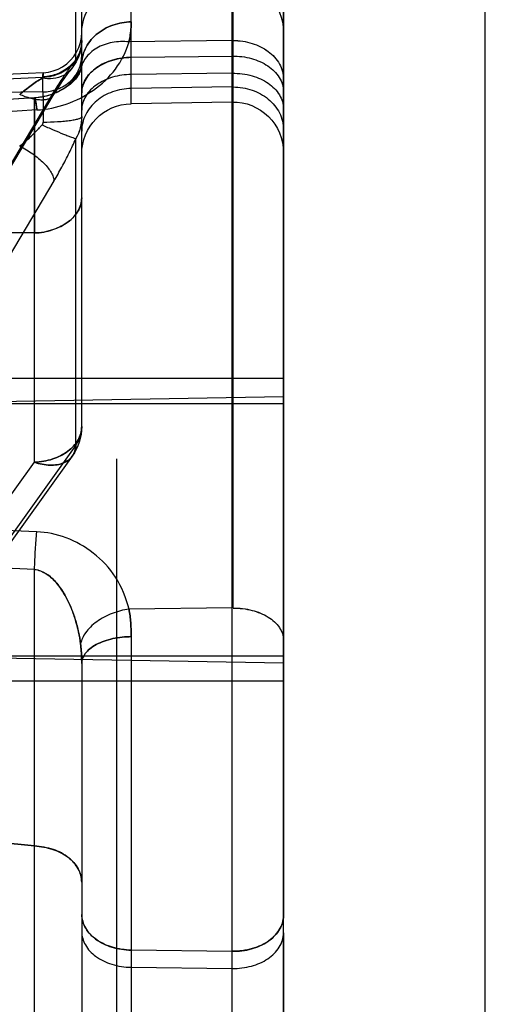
# Model space of a CAD drawing. Header units: millimetres. Extents: x 178516 to 426772, y -178579 to -115871.
# Tile 184 of 256: x 317320.51 to 317329.74, y -132185.98 to -132166.45. Entities that reach past the tile are written whole.
import ezdxf

# ---------------------------------------------------------------- set-up
doc = ezdxf.new("R2010")
doc.units = ezdxf.units.MM
doc.header["$MEASUREMENT"] = 0
doc.layers.get('0').update_dxf_attribs({"color": 252, "lineweight": 5})
for name, color, linetype in [('AHU03-3-68634OBJ', 7, 'Continuous'), ('EC-MTR_250-0_7OBJ', 7, 'Continuous'), ('HEX_HEAD_SCR_M6X16OBJ', 7, 'Continuous')]:
    doc.layers.add(name, color=color, linetype=linetype)
doc.layers.add('IS_centrale', color=7, linetype='Continuous', lineweight=13)

# ---------------------------------------------------------------- blocks, each defined once
blk = doc.blocks.new('VVS030s_FLX1_250_0.38kW_2.00x2v2_t')
at = {"layer": 'AHU03-3-68634OBJ', "color": 7, "linetype": 'Continuous'}
for p, q in [((225.973, 888.894), (225.973, 620.894)), ((229.973, 888.394), (229.973, 621.394))]:
    blk.add_line(p, q, dxfattribs=at)
at = {"layer": 'EC-MTR_250-0_7OBJ', "color": 7, "linetype": 'Continuous'}
for p, q in [((222.673, 822.028), (222.673, 695.508)), ((222.956, 699.031), (222.956, 746.051)), ((225.973, 704.905), (225.973, 744.665)), ((221.973, 704.88), (221.973, 718.54)), ((224.956, 708.023), (224.956, 698.463)), ((221.036, 707.728), (221.036, 703.181)), ((221.424, 689.996), (211.124, 707.262)), ((221.403, 688.302), (211.103, 705.569)), ((222.956, 705.587), (224.956, 705.611)), ((221.424, 688.225), (211.124, 705.494)), ((224.956, 705.271), (222.956, 705.247)), ((221.973, 704.54), (221.973, 704.88)), ((225.973, 704.905), (225.973, 704.564)), ((221.973, 699.563), (221.973, 704.54)), ((225.973, 679.489), (225.973, 704.564)), ((218.91, 702.958), (221.036, 703.181)), ((221.036, 703.181), (218.91, 702.958)), ((221.858, 695.237), (218.089, 700.493)), ((221.786, 695.451), (218.161, 700.503)), ((217.973, 699.412), (225.973, 699.551)), ((218.911, 698.535), (221.036, 695.574)), ((224.956, 698.463), (222.911, 698.486)), ((224.956, 698.463), (224.956, 678.549)), ((224.973, 698.463), (224.973, 678.549)), ((221.037, 697.703), (218.91, 697.599)), ((221.084, 696.953), (218.956, 696.861)), ((221.036, 695.574), (221.036, 691.027)), ((221.858, 695.237), (221.858, 689.158)), ((221.973, 694.868), (221.973, 688.592)), ((217.973, 694.412), (225.973, 694.272)), ((218.91, 690.992), (221.036, 691.027)), ((221.036, 691.027), (218.91, 690.992)), ((221.084, 688.589), (218.956, 688.719)), ((221.973, 688.592), (221.973, 688.252)), ((221.037, 688.348), (218.91, 688.476)), ((218.913, 688.473), (221.041, 688.344)), ((224.956, 688.431), (222.956, 688.466)), ((222.956, 688.466), (222.956, 678.504)), ((221.201, 688.232), (220.323, 688.245)), ((221.201, 688.232), (221.201, 687.945)), ((221.973, 688.252), (221.973, 679.507)), ((221.201, 687.945), (220.323, 687.986)), ((224.956, 688.133), (222.956, 688.163)), ((221.211, 687.85), (220.313, 687.892)), ((224.956, 687.86), (222.956, 687.885)), ((221.858, 687.599), (221.858, 683.2)), ((222.956, 687.545), (222.955, 686.075)), ((222.956, 687.545), (224.956, 687.52)), ((224.956, 687.212), (222.911, 687.239))]:
    blk.add_line(p, q, dxfattribs=at)
for points in [[(221.041, 688.344), (221.131, 688.336), (221.218, 688.321), (221.304, 688.301), (221.384, 688.275), (221.46, 688.245), (221.53, 688.211), (221.593, 688.175), (221.652, 688.136), (221.705, 688.095), (221.753, 688.053), (221.797, 688.01), (221.836, 687.967), (221.87, 687.924), (221.899, 687.882), (221.923, 687.842), (221.942, 687.804), (221.955, 687.772)], [(221.126, 688.336), (221.209, 688.323), (221.292, 688.304), (221.37, 688.28), (221.444, 688.252), (221.512, 688.22), (221.576, 688.185), (221.636, 688.147), (221.69, 688.107), (221.74, 688.065), (221.785, 688.022), (221.826, 687.979), (221.862, 687.934), (221.893, 687.891), (221.919, 687.848), (221.94, 687.809), (221.954, 687.774), (221.963, 687.746)], [(221.632, 687.949), (221.581, 688.023), (221.525, 688.107), (221.466, 688.2), (221.403, 688.302)], [(221.211, 687.851), (221.312, 687.84), (221.411, 687.816), (221.506, 687.78), (221.595, 687.732), (221.678, 687.673), (221.753, 687.604), (221.818, 687.527), (221.873, 687.441), (221.916, 687.35), (221.948, 687.253), (221.967, 687.153), (221.973, 687.053)], [(221.756, 687.789), (221.721, 687.831), (221.679, 687.885), (221.632, 687.949)], [(221.902, 687.556), (221.862, 687.637), (221.814, 687.715), (221.757, 687.788)], [(221.973, 687.212), (221.969, 687.299), (221.956, 687.386), (221.934, 687.471), (221.902, 687.556), (221.862, 687.637), (221.814, 687.715), (221.757, 687.788)], [(221.964, 687.745), (221.969, 687.725), (221.971, 687.709), (221.973, 687.698), (221.973, 687.691), (221.973, 687.689)], [(221.973, 687.212), (221.969, 687.299), (221.956, 687.386), (221.934, 687.471)]]:
    blk.add_lwpolyline(points, dxfattribs=at)
for centre, radius, start, end in [((220.973, 694.868), 1, 0, 35.6628), ((222.973, 689.465), 1, 180, 269), ((224.973, 689.431), 1, 269, 0), ((221.08, 688.719), 0.893, 0.0788, 29.4073), ((218.519, 686.482), 3.592, 41.9893, 43.1359), ((222.974, 687.075), 1, 180.0004, 268.9852), ((224.974, 687.041), 1, 268.9915, 359.9594)]:
    blk.add_arc(centre, radius, start, end, dxfattribs=at)
for points, knots in [([(221.973, 704.88), (221.973, 704.971), (222.031, 705.166), (222.253, 705.395), (222.575, 705.548), (222.825, 705.585), (222.956, 705.587)], [0, 0, 0, 0, 0.207007, 0.435444, 0.703823, 1, 1, 1, 1]), ([(224.956, 705.611), (225.085, 705.613), (225.334, 705.583), (225.665, 705.44), (225.907, 705.211), (225.973, 705.002), (225.973, 704.904)], [0, 0, 0, 0, 0.283912, 0.5455, 0.784189, 1, 1, 1, 1]), ([(221.973, 704.54), (221.973, 704.631), (222.031, 704.826), (222.253, 705.055), (222.575, 705.208), (222.825, 705.245), (222.956, 705.247)], [0, 0, 0, 0, 0.207007, 0.435444, 0.703823, 1, 1, 1, 1]), ([(222.956, 705.246), (222.83, 705.245), (222.589, 705.21), (222.269, 705.065), (222.036, 704.838), (221.974, 704.635), (221.974, 704.54)], [0, 0, 0, 0, 0.284464, 0.545621, 0.78384, 1, 1, 1, 1]), ([(224.956, 705.271), (225.085, 705.273), (225.334, 705.243), (225.665, 705.099), (225.907, 704.87), (225.973, 704.662), (225.973, 704.564)], [0, 0, 0, 0, 0.283918, 0.54551, 0.784203, 1, 1, 1, 1]), ([(225.973, 704.564), (225.973, 704.658), (225.913, 704.857), (225.681, 705.088), (225.348, 705.239), (225.09, 705.272), (224.956, 705.27)], [0, 0, 0, 0, 0.20622, 0.434689, 0.703745, 1, 1, 1, 1]), ([(221.973, 703.898), (221.973, 703.808), (221.92, 703.618), (221.712, 703.39), (221.405, 703.228), (221.163, 703.195), (221.036, 703.181)], [0, 0, 0, 0, 0.20975, 0.437009, 0.702424, 1, 1, 1, 1]), ([(221.036, 703.181), (221.159, 703.195), (221.397, 703.226), (221.704, 703.384), (221.919, 703.612), (221.973, 703.807), (221.973, 703.898)], [0, 0, 0, 0, 0.288077, 0.553037, 0.788009, 1, 1, 1, 1]), ([(221.039, 703.181), (221.038, 703.053), (221.038, 702.762), (221.037, 702.237), (221.036, 701.632), (221.035, 701.089), (221.036, 700.595), (221.035, 700.113), (221.035, 699.531), (221.035, 698.929), (221.036, 698.319), (221.037, 697.909), (221.037, 697.703)], [0, 0, 0, 0, 0.07036, 0.159535, 0.287196, 0.401508, 0.456773, 0.557912, 0.665627, 0.775551, 0.88718, 1, 1, 1, 1]), ([(221.951, 699.177), (221.955, 699.208), (221.969, 699.336), (221.973, 699.465), (221.973, 699.563)], [0, 0, 0, 0, 0.240273, 1, 1, 1, 1]), ([(221.973, 699.563), (221.973, 699.53), (221.972, 699.401), (221.963, 699.272), (221.951, 699.177)], [0, 0, 0, 0, 0.257528, 1, 1, 1, 1]), ([(222.956, 699.031), (222.896, 699.032), (222.774, 699.039), (222.593, 699.068), (222.419, 699.116), (222.264, 699.183), (222.136, 699.266), (222.042, 699.36), (221.986, 699.46), (221.973, 699.53), (221.973, 699.563)], [0, 0, 0, 0, 0.14889, 0.302013, 0.452876, 0.594152, 0.719915, 0.828131, 0.91971, 1, 1, 1, 1]), ([(221.973, 699.563), (221.973, 699.53), (221.986, 699.46), (222.042, 699.36), (222.136, 699.266), (222.264, 699.183), (222.419, 699.116), (222.593, 699.067), (222.774, 699.039), (222.896, 699.032), (222.956, 699.031)], [0, 0, 0, 0, 0.080335, 0.17195, 0.280187, 0.405952, 0.547215, 0.698053, 0.851144, 1, 1, 1, 1]), ([(221.037, 697.703), (221.077, 697.698), (221.183, 697.737), (221.318, 697.809), (221.435, 697.92), (221.53, 698.032), (221.62, 698.167), (221.703, 698.321), (221.78, 698.496), (221.853, 698.704), (221.913, 698.935), (221.941, 699.1), (221.951, 699.177)], [0, 0, 0, 0, 0.065058, 0.175584, 0.249982, 0.326465, 0.414669, 0.514209, 0.610734, 0.727536, 0.872206, 1, 1, 1, 1]), ([(221.951, 699.177), (221.941, 699.096), (221.909, 698.908), (221.838, 698.652), (221.752, 698.427), (221.666, 698.249), (221.576, 698.097), (221.471, 697.958), (221.346, 697.831), (221.201, 697.74), (221.086, 697.703), (221.037, 697.703)], [0, 0, 0, 0, 0.134077, 0.309819, 0.433458, 0.526032, 0.631938, 0.722106, 0.809704, 0.920312, 1, 1, 1, 1]), ([(222.911, 698.486), (222.798, 698.502), (222.628, 698.546), (222.417, 698.642), (222.271, 698.731), (222.147, 698.834), (222.025, 698.974), (221.966, 699.097), (221.951, 699.177)], [0, 0, 0, 0, 0.275111, 0.417233, 0.555551, 0.685325, 0.803521, 1, 1, 1, 1]), ([(222.911, 698.486), (222.927, 698.574), (222.95, 698.755), (222.956, 698.938), (222.956, 699.031)], [0, 0, 0, 0, 0.488607, 1, 1, 1, 1]), ([(222.956, 699.031), (222.956, 698.938), (222.95, 698.755), (222.927, 698.574), (222.911, 698.486)], [0, 0, 0, 0, 0.512546, 1, 1, 1, 1]), ([(224.973, 698.463), (225.1, 698.463), (225.344, 698.492), (225.667, 698.621), (225.905, 698.824), (225.973, 699.015), (225.973, 699.103)], [0, 0, 0, 0, 0.293929, 0.56038, 0.795711, 1, 1, 1, 1]), ([(224.974, 698.464), (225.1, 698.464), (225.343, 698.493), (225.666, 698.621), (225.905, 698.824), (225.973, 699.015), (225.973, 699.104)], [0, 0, 0, 0, 0.293707, 0.560127, 0.795539, 1, 1, 1, 1]), ([(222.911, 698.486), (222.854, 698.264), (222.684, 697.842), (222.231, 697.354), (221.684, 697.044), (221.28, 696.961), (221.084, 696.953)], [0, 0, 0, 0, 0.269819, 0.524647, 0.768168, 1, 1, 1, 1]), ([(221.037, 697.703), (221.042, 697.569), (221.054, 697.319), (221.073, 697.07), (221.084, 696.953)], [0, 0, 0, 0, 0.532883, 1, 1, 1, 1]), ([(221.858, 695.237), (221.856, 695.276), (221.843, 695.351), (221.791, 695.454), (221.711, 695.536), (221.607, 695.594), (221.482, 695.627), (221.287, 695.638), (221.136, 695.607), (221.036, 695.574)], [0, 0, 0, 0, 0.112642, 0.219517, 0.326324, 0.438773, 0.561182, 0.695696, 1, 1, 1, 1]), ([(221.036, 695.574), (221.136, 695.607), (221.287, 695.638), (221.482, 695.627), (221.607, 695.594), (221.711, 695.536), (221.791, 695.454), (221.843, 695.351), (221.856, 695.276), (221.858, 695.237)], [0, 0, 0, 0, 0.304304, 0.438818, 0.561227, 0.673676, 0.780483, 0.887357, 1, 1, 1, 1]), ([(221.036, 695.574), (221.159, 695.569), (221.395, 695.528), (221.701, 695.377), (221.917, 695.152), (221.973, 694.959), (221.973, 694.868)], [0, 0, 0, 0, 0.288041, 0.553332, 0.787949, 1, 1, 1, 1]), ([(221.973, 694.868), (221.973, 694.959), (221.917, 695.152), (221.701, 695.377), (221.395, 695.528), (221.159, 695.569), (221.036, 695.574)], [0, 0, 0, 0, 0.212252, 0.446696, 0.711733, 1, 1, 1, 1]), ([(221.858, 695.237), (221.882, 695.201), (221.923, 695.126), (221.964, 695.001), (221.973, 694.913), (221.973, 694.868)], [0, 0, 0, 0, 0.327713, 0.652998, 1, 1, 1, 1]), ([(221.858, 695.237), (221.883, 695.2), (221.925, 695.122), (221.965, 694.997), (221.973, 694.911), (221.973, 694.868)], [0, 0, 0, 0, 0.341072, 0.672977, 1, 1, 1, 1]), ([(221.039, 691.027), (221.038, 690.681), (221.036, 690.056), (221.035, 689.256), (221.036, 688.709), (221.036, 688.442), (221.037, 688.348)], [0, 0, 0, 0, 0.387151, 0.700438, 0.895454, 1, 1, 1, 1]), ([(221.037, 688.348), (221.037, 688.375), (221.037, 688.443), (221.036, 688.569), (221.036, 688.739), (221.035, 688.951), (221.036, 689.161), (221.035, 689.422), (221.036, 689.766), (221.037, 690.196), (221.038, 690.63), (221.038, 690.899), (221.039, 691.027)], [0, 0, 0, 0, 0.029806, 0.076614, 0.140309, 0.220621, 0.313517, 0.375589, 0.51328, 0.699268, 0.856683, 1, 1, 1, 1]), ([(221.973, 690.332), (221.973, 690.42), (221.92, 690.605), (221.71, 690.827), (221.404, 690.976), (221.163, 691.029), (221.036, 691.027)], [0, 0, 0, 0, 0.206556, 0.43239, 0.699136, 1, 1, 1, 1]), ([(221.036, 691.027), (221.159, 691.029), (221.396, 690.978), (221.702, 690.833), (221.918, 690.61), (221.973, 690.421), (221.973, 690.332)], [0, 0, 0, 0, 0.291287, 0.557732, 0.791517, 1, 1, 1, 1]), ([(220.744, 689.308), (220.835, 689.352), (221.004, 689.452), (221.19, 689.604), (221.307, 689.734), (221.37, 689.825), (221.411, 689.912), (221.424, 689.97), (221.424, 689.996)], [0, 0, 0, 0, 0.301973, 0.587607, 0.71424, 0.82591, 0.920943, 1, 1, 1, 1]), ([(221.424, 689.996), (221.478, 689.905), (221.582, 689.722), (221.727, 689.442), (221.816, 689.253), (221.858, 689.158)], [0, 0, 0, 0, 0.335769, 0.670099, 1, 1, 1, 1]), ([(220.744, 689.308), (220.814, 689.251), (220.95, 689.132), (221.078, 689.005), (221.14, 688.938)], [0, 0, 0, 0, 0.496449, 1, 1, 1, 1]), ([(221.14, 688.938), (221.078, 689.005), (220.95, 689.132), (220.814, 689.251), (220.744, 689.308)], [0, 0, 0, 0, 0.50355, 1, 1, 1, 1]), ([(221.188, 688.885), (221.262, 688.918), (221.403, 688.98), (221.574, 689.051), (221.694, 689.1), (221.764, 689.126), (221.817, 689.145), (221.846, 689.155), (221.858, 689.158)], [0, 0, 0, 0, 0.332066, 0.639266, 0.767074, 0.871297, 0.948943, 1, 1, 1, 1]), ([(221.973, 688.72), (221.973, 688.794), (221.954, 688.947), (221.897, 689.09), (221.858, 689.158)], [0, 0, 0, 0, 0.486876, 1, 1, 1, 1]), ([(222.956, 688.163), (222.83, 688.165), (222.582, 688.208), (222.259, 688.388), (222.031, 688.665), (221.973, 688.897), (221.973, 689.01)], [0, 0, 0, 0, 0.265396, 0.517361, 0.762386, 1, 1, 1, 1]), ([(224.973, 688.133), (225.101, 688.133), (225.352, 688.174), (225.681, 688.352), (225.915, 688.631), (225.973, 688.866), (225.973, 688.981)], [0, 0, 0, 0, 0.265267, 0.517287, 0.762434, 1, 1, 1, 1]), ([(221.188, 688.885), (221.193, 688.88), (221.202, 688.868), (221.21, 688.849), (221.212, 688.835), (221.212, 688.829)], [0, 0, 0, 0, 0.355894, 0.682594, 1, 1, 1, 1]), ([(221.201, 688.232), (221.204, 688.269), (221.208, 688.351), (221.213, 688.55), (221.213, 688.713), (221.212, 688.829)], [0, 0, 0, 0, 0.181753, 0.41716, 1, 1, 1, 1]), ([(221.212, 688.829), (221.307, 688.828), (221.447, 688.824), (221.627, 688.811), (221.745, 688.797), (221.831, 688.783), (221.887, 688.77), (221.918, 688.761), (221.943, 688.751), (221.962, 688.74), (221.973, 688.728), (221.973, 688.72)], [0, 0, 0, 0, 0.363028, 0.537586, 0.693211, 0.819984, 0.87091, 0.912935, 0.945894, 0.970484, 1, 1, 1, 1]), ([(221.037, 688.348), (221.038, 688.347), (221.038, 688.345), (221.042, 688.344), (221.044, 688.346), (221.048, 688.353), (221.052, 688.369), (221.058, 688.395), (221.064, 688.431), (221.07, 688.477), (221.077, 688.53), (221.082, 688.569), (221.084, 688.589)], [0, 0, 0, 0, 0.015146, 0.023947, 0.034679, 0.05328, 0.118474, 0.222915, 0.366781, 0.546926, 0.759346, 1, 1, 1, 1]), ([(221.041, 688.344), (221.043, 688.344), (221.047, 688.351), (221.05, 688.362), (221.055, 688.382), (221.06, 688.409), (221.066, 688.444), (221.074, 688.505), (221.08, 688.554), (221.084, 688.589)], [0, 0, 0, 0, 0.022204, 0.07275, 0.153894, 0.265618, 0.407415, 0.578044, 1, 1, 1, 1]), ([(221.084, 688.589), (221.282, 688.577), (221.681, 688.497), (222.222, 688.219), (222.672, 687.801), (222.852, 687.431), (222.911, 687.239)], [0, 0, 0, 0, 0.247732, 0.499332, 0.749916, 1, 1, 1, 1]), ([(222.956, 687.885), (222.83, 687.886), (222.588, 687.921), (222.269, 688.067), (222.036, 688.293), (221.973, 688.496), (221.973, 688.592)], [0, 0, 0, 0, 0.284512, 0.545688, 0.783923, 1, 1, 1, 1]), ([(224.956, 687.86), (225.089, 687.859), (225.341, 687.89), (225.672, 688.037), (225.909, 688.265), (225.973, 688.471), (225.973, 688.567)], [0, 0, 0, 0, 0.293399, 0.551445, 0.78686, 1, 1, 1, 1]), ([(221.403, 688.302), (221.394, 688.318), (221.367, 688.347), (221.312, 688.375), (221.242, 688.391), (221.159, 688.394), (221.066, 688.384), (220.924, 688.353), (220.816, 688.314), (220.744, 688.282)], [0, 0, 0, 0, 0.077468, 0.163481, 0.263786, 0.380807, 0.5148, 0.664358, 1, 1, 1, 1]), ([(221.189, 687.958), (221.115, 688.002), (220.963, 688.106), (220.819, 688.219), (220.744, 688.282)], [0, 0, 0, 0, 0.466679, 1, 1, 1, 1]), ([(220.744, 688.282), (220.819, 688.219), (220.963, 688.106), (221.115, 688.002), (221.189, 687.958)], [0, 0, 0, 0, 0.533321, 1, 1, 1, 1]), ([(221.037, 688.348), (221.038, 688.348), (221.038, 688.346), (221.04, 688.344), (221.041, 688.344)], [0, 0, 0, 0, 0.356299, 1, 1, 1, 1]), ([(221.951, 687.803), (221.94, 687.834), (221.906, 687.906), (221.833, 687.999), (221.748, 688.078), (221.662, 688.143), (221.57, 688.198), (221.464, 688.25), (221.336, 688.298), (221.192, 688.334), (221.085, 688.345), (221.037, 688.348)], [0, 0, 0, 0, 0.087003, 0.213828, 0.314309, 0.397658, 0.502836, 0.60305, 0.71258, 0.87195, 1, 1, 1, 1]), ([(221.201, 688.232), (221.299, 688.229), (221.448, 688.201), (221.628, 688.113), (221.752, 688.022), (221.851, 687.911), (221.944, 687.751), (221.973, 687.614), (221.973, 687.527)], [0, 0, 0, 0, 0.253773, 0.387113, 0.520061, 0.649674, 0.773923, 1, 1, 1, 1]), ([(221.424, 688.225), (221.424, 688.232), (221.422, 688.259), (221.413, 688.285), (221.403, 688.302)], [0, 0, 0, 0, 0.263693, 1, 1, 1, 1]), ([(221.858, 687.599), (221.812, 687.652), (221.716, 687.775), (221.572, 687.985), (221.475, 688.141), (221.424, 688.225)], [0, 0, 0, 0, 0.27818, 0.613567, 1, 1, 1, 1]), ([(222.956, 687.545), (222.83, 687.546), (222.588, 687.581), (222.269, 687.726), (222.036, 687.953), (221.973, 688.156), (221.973, 688.252)], [0, 0, 0, 0, 0.284512, 0.545688, 0.783923, 1, 1, 1, 1]), ([(221.974, 688.252), (221.974, 688.16), (222.031, 687.966), (222.253, 687.737), (222.575, 687.584), (222.825, 687.547), (222.956, 687.545)], [0, 0, 0, 0, 0.207037, 0.435498, 0.70386, 1, 1, 1, 1]), ([(224.956, 687.52), (225.085, 687.518), (225.334, 687.549), (225.665, 687.692), (225.907, 687.921), (225.973, 688.129), (225.973, 688.227)], [0, 0, 0, 0, 0.283918, 0.54551, 0.784203, 1, 1, 1, 1]), ([(224.973, 687.211), (225.101, 687.211), (225.349, 687.248), (225.676, 687.406), (225.912, 687.657), (225.973, 687.875), (225.973, 687.98)], [0, 0, 0, 0, 0.275726, 0.532837, 0.774202, 1, 1, 1, 1]), ([(224.974, 687.212), (225.101, 687.212), (225.348, 687.248), (225.675, 687.407), (225.912, 687.657), (225.973, 687.875), (225.973, 687.98)], [0, 0, 0, 0, 0.275529, 0.532605, 0.774026, 1, 1, 1, 1]), ([(221.858, 687.599), (221.84, 687.661), (221.779, 687.783), (221.617, 687.917), (221.408, 687.979), (221.261, 687.972), (221.188, 687.958)], [0, 0, 0, 0, 0.233536, 0.477902, 0.735538, 1, 1, 1, 1]), ([(221.188, 687.958), (221.195, 687.954), (221.205, 687.947), (221.212, 687.936), (221.212, 687.931)], [0, 0, 0, 0, 0.609553, 1, 1, 1, 1]), ([(221.201, 687.945), (221.202, 687.931), (221.204, 687.912), (221.206, 687.889), (221.207, 687.876), (221.208, 687.865), (221.209, 687.858), (221.21, 687.854), (221.21, 687.851), (221.211, 687.851)], [0, 0, 0, 0, 0.434722, 0.605883, 0.746211, 0.855689, 0.934323, 0.982195, 1, 1, 1, 1]), ([(221.211, 687.851), (221.21, 687.851), (221.21, 687.854), (221.209, 687.858), (221.208, 687.865), (221.207, 687.876), (221.206, 687.889), (221.204, 687.912), (221.202, 687.931), (221.201, 687.945)], [0, 0, 0, 0, 0.017806, 0.065679, 0.144314, 0.253792, 0.394119, 0.56528, 1, 1, 1, 1]), ([(221.973, 687.24), (221.973, 687.327), (221.944, 687.463), (221.851, 687.623), (221.752, 687.735), (221.628, 687.826), (221.448, 687.913), (221.299, 687.942), (221.201, 687.945)], [0, 0, 0, 0, 0.226077, 0.350326, 0.479939, 0.612887, 0.746227, 1, 1, 1, 1]), ([(221.212, 687.931), (221.212, 687.919), (221.213, 687.903), (221.213, 687.883), (221.213, 687.872), (221.212, 687.863), (221.212, 687.856), (221.212, 687.853), (221.211, 687.851), (221.211, 687.851)], [0, 0, 0, 0, 0.437839, 0.609585, 0.749937, 0.85895, 0.936703, 0.983377, 1, 1, 1, 1]), ([(221.973, 687.212), (221.973, 687.3), (221.945, 687.437), (221.853, 687.6), (221.755, 687.713), (221.634, 687.806), (221.457, 687.896), (221.309, 687.927), (221.212, 687.931)], [0, 0, 0, 0, 0.228492, 0.353382, 0.483106, 0.615626, 0.748149, 1, 1, 1, 1]), ([(222.911, 687.239), (222.801, 687.228), (222.631, 687.233), (222.417, 687.29), (222.27, 687.358), (222.145, 687.448), (222.047, 687.556), (221.982, 687.676), (221.958, 687.761), (221.951, 687.803)], [0, 0, 0, 0, 0.27229, 0.409258, 0.541871, 0.667603, 0.785622, 0.895946, 1, 1, 1, 1]), ([(221.951, 687.803), (221.958, 687.783), (221.969, 687.745), (221.973, 687.707), (221.973, 687.689)], [0, 0, 0, 0, 0.549161, 1, 1, 1, 1]), ([(221.973, 687.212), (221.973, 687.277), (221.953, 687.414), (221.896, 687.539), (221.858, 687.599)], [0, 0, 0, 0, 0.479325, 1, 1, 1, 1]), ([(221.973, 687.689), (221.973, 687.638), (221.985, 687.532), (222.038, 687.374), (222.13, 687.224), (222.258, 687.089), (222.415, 686.981), (222.644, 686.877), (222.833, 686.844), (222.956, 686.843)], [0, 0, 0, 0, 0.107291, 0.222144, 0.344858, 0.474013, 0.607618, 0.742442, 1, 1, 1, 1]), ([(222.956, 686.842), (222.833, 686.844), (222.644, 686.876), (222.415, 686.98), (222.258, 687.089), (222.13, 687.224), (222.038, 687.374), (221.985, 687.532), (221.973, 687.638), (221.973, 687.689)], [0, 0, 0, 0, 0.257518, 0.392327, 0.525924, 0.65508, 0.777802, 0.892669, 1, 1, 1, 1]), ([(222.911, 687.239), (222.919, 687.204), (222.944, 687.073), (222.956, 686.94), (222.956, 686.843)], [0, 0, 0, 0, 0.26837, 1, 1, 1, 1]), ([(222.956, 686.842), (222.956, 686.906), (222.948, 687.039), (222.926, 687.171), (222.911, 687.239)], [0, 0, 0, 0, 0.475881, 1, 1, 1, 1])]:
    blk.add_open_spline(points, degree=3, knots=knots, dxfattribs=at)
at = {"layer": 'HEX_HEAD_SCR_M6X16OBJ', "color": 7, "linetype": 'Continuous'}
for p, q in [((225.973, 699.912), (216.073, 699.912)), ((215.573, 699.412), (225.973, 699.412)), ((215.573, 694.412), (225.973, 694.412)), ((225.973, 693.912), (216.073, 693.912))]:
    blk.add_line(p, q, dxfattribs=at)
blk = doc.blocks.new('A$C680519BF')
blk.add_blockref('VVS030s_FLX1_250_0.38kW_2.00x2v2_t', (-1100, 89.5))

msp = doc.modelspace()

# ---------------------------------------------------------------- block references
at = {"layer": 'IS_centrale', "xscale": -1, "rotation": 180}
msp.add_blockref('A$C680519BF', (318199.762, -131390.156), dxfattribs=at)

doc.saveas('drawing.dxf')
